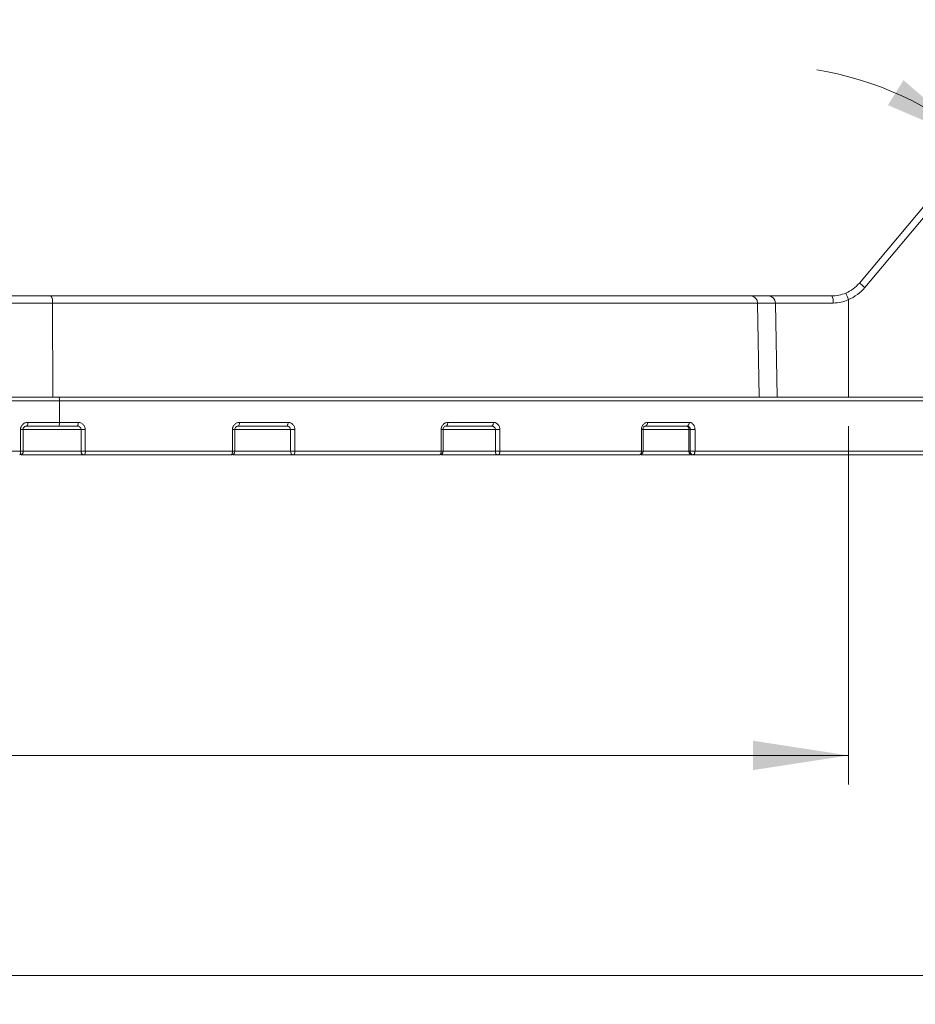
# Model space of a CAD drawing. Header units: millimetres. Extents: x 0 to 420, y 0 to 297.
# Tile 22 of 64: x 112 to 143, y 198 to 232. Entities that reach past the tile are written whole.
import ezdxf

# ---------------------------------------------------------------- set-up
doc = ezdxf.new("R2010")
doc.units = ezdxf.units.MM
doc.styles.add('SLDTEXTSTYLE0', font='TXT', dxfattribs={"width": 0.75})
doc.dimstyles.new('SLDDIMSTYLE0', dxfattribs={"dimtxt": 3.5, "dimasz": 3.302, "dimexe": 0, "dimexo": 0.0625, "dimgap": 0.875, "dimtad": 2, "dimlfac": 2, "dimrnd": 1e-09, "dimzin": 4, "dimdsep": 46, "dimtxsty": 'SLDTEXTSTYLE0', "dimsah": 1, "dimcen": 0.09, "dimadec": 0, "dimazin": 1, "dimtfac": 1, "dimtofl": 0, "dimtmove": 0, "dimatfit": 3, "dimfxl": 1, "dimfrac": 2, "dimtolj": 1, "dimtzin": 12, "dimarcsym": 0})
doc.dimstyles.new('SLDDIMSTYLE1', dxfattribs={"dimtxt": 3.5, "dimasz": 3.302, "dimexe": 0, "dimexo": 0.0625, "dimgap": 0.875, "dimtad": 2, "dimdec": 6, "dimlfac": 2, "dimrnd": 1e-09, "dimzin": 12, "dimdsep": 46, "dimtxsty": 'SLDTEXTSTYLE0', "dimsah": 1, "dimcen": 0.09, "dimadec": 0, "dimazin": 3, "dimtfac": 1, "dimtofl": 0, "dimtmove": 0, "dimatfit": 3, "dimfxl": 1, "dimfrac": 2, "dimtolj": 1, "dimtzin": 12, "dimarcsym": 0})
doc.dimstyles.new('SLDDIMSTYLE6', dxfattribs={"dimtxt": 3.5, "dimasz": 3.302, "dimexe": 0, "dimexo": 0.0625, "dimgap": 0.875, "dimtad": 2, "dimdec": 4, "dimlfac": 2, "dimzin": 12, "dimdsep": 46, "dimtxsty": 'SLDTEXTSTYLE0', "dimsah": 1, "dimcen": 0.09, "dimazin": 3, "dimtfac": 1, "dimtofl": 0, "dimtmove": 0, "dimatfit": 3, "dimfxl": 1, "dimfrac": 2, "dimtolj": 1, "dimtzin": 12, "dimarcsym": 0})

# ---------------------------------------------------------------- blocks, each defined once
blk = doc.blocks.new('_D_9')
at = {"color": 7, "linetype": 'Continuous', "lineweight": 0}
for p, q in [((171.204, 223.028), (171.204, 197.789)), ((42.821, 215.915), (42.821, 197.789)), ((171.204, 198.789), (42.821, 198.789))]:
    blk.add_line(p, q, dxfattribs=at)
for points in [[(42.821, 198.789), (46.123, 198.281), (46.123, 199.297)], [(171.204, 198.789), (167.902, 199.297), (167.902, 198.281)]]:
    blk.add_solid(points, dxfattribs=at)
at = {"color": 7, "linetype": 'Continuous', "lineweight": 0, "insert": (100.742, 203.301), "char_height": 3.5, "attachment_point": 1, "style": 'SLDTEXTSTYLE0'}
blk.add_mtext('256.80', dxfattribs=at)
blk = doc.blocks.new('_D_11')
at = {"color": 7, "linetype": 'Continuous', "lineweight": 0}
for start, end in [(50, 80.7317), (360, 50), (329.2683, 360)]:
    blk.add_arc((137.991, 218.79), 11.464, start, end, dxfattribs=at)
for points in [[(145.36, 227.572), (142.828, 229.751), (142.29, 228.889)], [(149.455, 218.79), (148.49, 215.591), (149.497, 215.449)]]:
    blk.add_solid(points, dxfattribs=at)
at = {"color": 7, "linetype": 'Continuous', "lineweight": 0, "insert": (151.129, 228.537), "char_height": 3.5, "attachment_point": 1, "rotation": 294.1496, "style": 'SLDTEXTSTYLE0'}
blk.add_mtext('50°', dxfattribs=at)
blk = doc.blocks.new('_D_12')
at = {"color": 7, "linetype": 'Continuous', "lineweight": 0}
for p, q in [((140.928, 217.79), (140.928, 205.397)), ((42.821, 215.915), (42.821, 205.397)), ((42.821, 206.397), (140.928, 206.397))]:
    blk.add_line(p, q, dxfattribs=at)
for points in [[(42.821, 206.397), (46.123, 205.889), (46.123, 206.905)], [(140.928, 206.397), (137.626, 206.905), (137.626, 205.889)]]:
    blk.add_solid(points, dxfattribs=at)
at = {"color": 7, "linetype": 'Continuous', "lineweight": 0, "insert": (87.995, 210.909), "char_height": 3.5, "attachment_point": 1, "style": 'SLDTEXTSTYLE0'}
blk.add_mtext('196', dxfattribs=at)

msp = doc.modelspace()

# ---------------------------------------------------------------- linework, layer by layer
at = {"color": 7, "linetype": 'Continuous', "lineweight": 15}
for p, q in [((148.94437235, 231.84356588), (141.30271416, 222.73659456)), ((141.49422389, 222.58025903), (149.13588207, 231.68723035)), ((113.40639372, 222.04444307), (70.73560454, 222.04444307)), ((113.40639372, 222.04444307), (113.4193242, 218.79008162)), ((137.7860811, 222.04444307), (113.40639372, 222.04444307)), ((137.7860811, 222.04444307), (137.84139421, 218.79008162)), ((138.40438616, 222.04444307), (137.7860811, 222.04444307)), ((138.4600718, 218.79008162), (138.40438616, 222.04444307)), ((138.40438616, 222.04444307), (140.39674964, 222.04444307)), ((140.92804309, 218.79008162), (140.92804309, 222.16232616)), ((70.49106438, 218.66507578), (113.65093481, 218.66507578)), ((113.4193242, 218.79008162), (113.51297986, 218.79008162)), ((113.65093481, 218.66507578), (113.65093481, 217.91507798)), ((113.65093481, 218.66507578), (147.92045396, 218.66507578)), ((112.29974222, 216.91507596), (112.29974222, 217.6650812)), ((112.39806939, 216.91507596), (112.39806939, 217.6650812)), ((112.54983399, 217.91507798), (113.65093481, 217.91507798)), ((113.65093481, 217.91507798), (114.29219883, 217.91507798)), ((114.53957673, 217.6650812), (114.3954676, 217.6650812)), ((114.3954676, 217.6650812), (114.3954676, 216.91507596)), ((114.53957673, 217.6650812), (114.53957673, 216.91507596)), ((119.62832328, 216.91507596), (119.62832328, 217.6650812)), ((119.71174743, 216.91507596), (119.71174743, 217.6650812)), ((119.8707987, 217.91507798), (121.55018192, 217.91507798)), ((121.78755369, 217.6650812), (121.63607966, 217.6650812)), ((121.63607966, 217.6650812), (121.63607966, 216.91507596)), ((121.78755369, 217.6650812), (121.78755369, 216.91507596)), ((126.84457567, 216.91507596), (126.84457567, 217.6650812)), ((126.91215988, 216.91507596), (126.91215988, 217.6650812)), ((127.07312595, 217.91507798), (128.65117755, 217.91507798)), ((128.87352895, 217.6650812), (128.71718969, 217.6650812)), ((128.71718969, 217.6650812), (128.71718969, 216.91507596)), ((128.87352895, 217.6650812), (128.87352895, 216.91507596)), ((133.77091479, 216.91507596), (133.77091479, 217.6650812)), ((133.82329609, 216.91507596), (133.82329609, 217.6650812)), ((133.98025375, 217.91507798), (135.42027217, 217.91507798)), ((135.34007039, 217.79007959), (135.32915902, 217.79007959)), ((135.3440341, 217.79007959), (135.34007039, 217.79007959)), ((135.41101854, 217.6650812), (135.4566459, 217.6650812)), ((135.41101854, 217.6650812), (135.41101854, 216.91507596)), ((135.6208865, 217.6650812), (135.4566459, 217.6650812)), ((135.4566459, 217.6650812), (135.4566459, 216.91507596)), ((135.6208865, 217.6650812), (135.6208865, 216.91507596)), ((107.32573833, 216.91507596), (112.29974222, 216.91507596)), ((112.29974222, 216.91507596), (112.39806939, 216.91507596)), ((112.32854989, 216.79007757), (114.50917464, 216.79007757)), ((114.3954676, 216.91507596), (114.53957673, 216.91507596)), ((114.53957673, 216.91507596), (119.62832328, 216.91507596)), ((119.62832328, 216.91507596), (119.71174743, 216.91507596)), ((119.64222979, 216.79007757), (121.74123716, 216.79007757)), ((121.63607966, 216.91507596), (121.78755369, 216.91507596)), ((121.78755369, 216.91507596), (126.84457567, 216.91507596)), ((126.84264224, 216.79007757), (128.81165933, 216.79007757)), ((126.84457567, 216.91507596), (126.91215988, 216.91507596)), ((128.71718969, 216.91507596), (128.87352895, 216.91507596)), ((128.87352895, 216.91507596), (133.77091479, 216.91507596)), ((133.75377845, 216.79007757), (135.4373936, 216.79007757)), ((133.77091479, 216.91507596), (133.82329609, 216.91507596)), ((135.4566459, 216.91507596), (135.41101854, 216.91507596)), ((135.4566459, 216.91507596), (135.6208865, 216.91507596)), ((135.6208865, 216.91507596), (147.92045396, 216.91507596))]:
    msp.add_line(p, q, dxfattribs=at)
at = {"color": 8, "linetype": 'Continuous', "lineweight": 15}
for p, q in [((112.29974222, 217.6650812), (112.39806939, 217.6650812)), ((114.3954676, 217.6650812), (112.39806939, 217.6650812)), ((119.62832328, 217.6650812), (119.71174743, 217.6650812)), ((121.63607966, 217.6650812), (119.71174743, 217.6650812)), ((126.84457567, 217.6650812), (126.91215988, 217.6650812)), ((128.71718969, 217.6650812), (126.91215988, 217.6650812)), ((133.77091479, 217.6650812), (133.82329609, 217.6650812)), ((135.41101854, 217.6650812), (133.82329609, 217.6650812)), ((114.3954676, 216.91507596), (112.39806939, 216.91507596)), ((121.63607966, 216.91507596), (119.71174743, 216.91507596)), ((128.71718969, 216.91507596), (126.91215988, 216.91507596)), ((135.41101854, 216.91507596), (133.82329609, 216.91507596))]:
    msp.add_line(p, q, dxfattribs=at)
at = {"color": 7, "linetype": 'Continuous', "lineweight": 15, "flags": 128}
for points in [[(119.8707987, 217.91507798), (119.86999031, 217.89069223), (119.86759123, 217.86724526), (119.86370202, 217.84563112), (119.85846427, 217.82669175), (119.85208284, 217.81114239), (119.84480363, 217.79959399), (119.83690601, 217.79247868), (119.82869175, 217.79007959)], [(121.55018192, 217.91507798), (121.54930275, 217.89069223), (121.54669505, 217.86724526), (121.54246312, 217.84563112), (121.53677087, 217.82669175), (121.52983066, 217.81114239), (121.52191069, 217.79959399), (121.51332017, 217.79247868), (121.50438693, 217.79007959)], [(127.07312595, 217.91507798), (127.07201582, 217.89069223), (127.06871893, 217.86724526), (127.06336569, 217.84563112), (127.05616471, 217.82669175), (127.04738792, 217.81114239), (127.03737434, 217.79959399), (127.02650767, 217.79247868), (127.01520886, 217.79007959)], [(128.65117755, 217.91507798), (128.65000036, 217.89069223), (128.64650604, 217.86724526), (128.64083242, 217.84563112), (128.6331993, 217.82669175), (128.62390097, 217.81114239), (128.61328762, 217.79959399), (128.60177275, 217.79247868), (128.58979594, 217.79007959)], [(133.98025375, 217.91507798), (133.97884932, 217.89069223), (133.97468817, 217.86724526), (133.96793794, 217.84563112), (133.95884823, 217.82669175), (133.94777294, 217.81114239), (133.93514049, 217.79959399), (133.92143142, 217.79247868), (133.90717473, 217.79007959)], [(135.41101854, 217.6650812), (135.40944275, 217.68946695), (135.40478613, 217.71291393), (135.39722007, 217.73452807), (135.38704258, 217.75346744), (135.37463736, 217.76900935), (135.36048498, 217.7805652), (135.34512934, 217.78767306), (135.32915902, 217.79007959)], [(135.42027217, 217.91507798), (135.41880813, 217.89069223), (135.41446816, 217.86724526), (135.40742364, 217.84563112), (135.39794278, 217.82669175), (135.38639065, 217.81114239), (135.37320685, 217.79959399), (135.35890546, 217.79247868), (135.3440341, 217.79007959)], [(119.58674904, 216.79007757), (119.594859, 216.79247665), (119.60265603, 216.79959196), (119.60984584, 216.81114781), (119.61614531, 216.82668972), (119.62131601, 216.8456291), (119.62515678, 216.86724323), (119.62752234, 216.89069021), (119.62832328, 216.91507596)], [(121.78755369, 216.91507596), (121.78666335, 216.89069021), (121.78402584, 216.86724323), (121.77974921, 216.8456291), (121.77398618, 216.82668972), (121.76696774, 216.81114781), (121.75896209, 216.79959196), (121.75027471, 216.79247665), (121.74123716, 216.79007757)], [(126.78716149, 216.79007757), (126.79836344, 216.79247665), (126.80913326, 216.79959196), (126.81906115, 216.81114781), (126.82775971, 216.82668972), (126.83490109, 216.8456291), (126.8402059, 216.86724323), (126.84347298, 216.89069021), (126.84457567, 216.91507596)], [(128.87352895, 216.91507596), (128.87234058, 216.89069021), (128.86882018, 216.86724323), (128.86310186, 216.8456291), (128.85540914, 216.82668972), (128.84603258, 216.81114781), (128.83533728, 216.79959196), (128.82372927, 216.79247665), (128.81165933, 216.79007757)], [(133.69829398, 216.79007757), (133.71246126, 216.79247665), (133.72608464, 216.79959196), (133.7386426, 216.81114781), (133.74964711, 216.82668972), (133.75867721, 216.8456291), (133.76538646, 216.86724323), (133.76952153, 216.89069021), (133.77091479, 216.91507596)], [(135.41101854, 216.91507596), (135.41259062, 216.89069021), (135.41724723, 216.86724323), (135.42481329, 216.8456291), (135.43499079, 216.82668972), (135.447396, 216.81114781), (135.46154838, 216.79959196), (135.47690403, 216.79247665), (135.49287435, 216.79007757)], [(135.6208865, 216.91507596), (135.61941501, 216.89069021), (135.61504897, 216.86724323), (135.60796347, 216.8456291), (135.59842672, 216.82668972), (135.58680754, 216.81114781), (135.57355296, 216.79959196), (135.55916589, 216.79247665), (135.54420885, 216.79007757)]]:
    msp.add_lwpolyline(points, dxfattribs=at)
at = {"color": 7, "linetype": 'Continuous', "lineweight": 15}
for centre, radius, start, end in [((138.48589542, 219.09054842), 4.60739842, 49.23679743, 52.311472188), ((132.59038489, 218.71204301), 9.02335847, 22.480711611, 24.042709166), ((113.09521926, 222.10177136), 0.31641124, 349.56133506, 36.522818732), ((137.53942756, 222.04344718), 0.24665555, 0.231336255, 89.244047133), ((138.15690689, 222.04260711), 0.24748608, 0.425048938, 89.437494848), ((140.0619985, 222.10237208), 0.3397265, 350.182144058, 33.540776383), ((113.49226933, 218.69470166), 0.16140764, 349.423572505, 36.222742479), ((112.38491487, 217.88528879), 0.16758793, 325.381122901, 10.238882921), ((113.49229441, 217.88545208), 0.16138299, 323.774135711, 10.578071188), ((114.13899932, 217.88561094), 0.15600768, 322.240364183, 10.88754807), ((112.27306873, 216.91507838), 0.125, 270, 360), ((112.13328275, 216.88525126), 0.16911022, 325.750971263, 10.157955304), ((114.51510335, 216.90968775), 0.11975702, 177.421229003, 267.162345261), ((114.38829933, 216.88567324), 0.15410832, 321.660873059, 10.999039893), ((119.58674747, 216.91507838), 0.125, 270, 360), ((121.75209683, 216.90594565), 0.11637588, 175.500216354, 264.645627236), ((126.7871616, 216.91507838), 0.125, 270, 360), ((128.82939177, 216.90167686), 0.1129993, 173.190026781, 260.971529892), ((133.69829554, 216.91507838), 0.125, 270, 360), ((135.5669263, 216.8991601), 0.11142299, 171.787678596, 258.235775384)]:
    msp.add_arc(centre, radius, start, end, dxfattribs=at)
for points in [[(141.30271432, 222.73659387), (141.17573522, 222.58526608), (141.01291542, 222.46507847), (140.83089591, 222.38831477)], [(140.83089591, 222.38831477), (140.6743911, 222.32231147), (140.50962108, 222.29007838), (140.34515876, 222.29007838)], [(140.92804334, 222.16232514), (141.14646675, 222.25444159), (141.34185053, 222.39866674), (141.49422543, 222.58026007)], [(113.34949304, 222.29007838), (106.37419041, 222.29007838), (99.23436743, 222.29007838), (92.07099911, 222.29007838)], [(138.15933657, 222.29007838), (137.96685926, 222.29007838), (137.76475407, 222.29007838), (137.54268195, 222.29007838)], [(140.39674782, 222.04444148), (140.57659959, 222.04444149), (140.75687722, 222.08313494), (140.92804334, 222.16232514)], [(112.52283088, 217.79007838), (112.90021517, 217.79007838), (113.24611674, 217.79007838), (113.6224797, 217.79007838)], [(113.6224797, 217.79007838), (113.84227516, 217.79007838), (114.04315193, 217.79007838), (114.26233762, 217.79007838)], [(119.82869011, 217.79007838), (120.39517288, 217.79007838), (120.94457013, 217.79007838), (121.5043878, 217.79007838)], [(127.01520987, 217.79007838), (127.54890576, 217.79007838), (128.06516543, 217.79007838), (128.58979752, 217.79007838)], [(133.9071734, 217.79007838), (134.39572339, 217.79007838), (134.86682489, 217.79007838), (135.34403251, 217.79007838)], [(114.50917333, 216.79007838), (116.2263225, 216.79007838), (117.91721798, 216.79007838), (119.58674747, 216.79007838)], [(121.7412381, 216.79007838), (123.46127531, 216.79007838), (125.14222808, 216.79007838), (126.7871616, 216.79007838)], [(128.81165902, 216.79007838), (130.49398237, 216.79007838), (132.1224273, 216.79007838), (133.69829554, 216.79007838)], [(135.49287469, 216.79007838), (135.51051852, 216.79007838), (135.5275459, 216.79007838), (135.54420716, 216.79007838)], [(135.54420716, 216.79007838), (140.30585923, 216.79007838), (144.44870522, 216.79007838), (147.81677521, 216.79007838)]]:
    msp.add_open_spline(points, degree=3, dxfattribs=at)
for points, knots in [([(137.54268195, 222.29007838), (136.16649017, 222.29007838), (133.17155426, 222.29007838), (124.62182897, 222.29007838), (119.23634257, 222.29007838), (113.34949304, 222.29007838)], [0, 0, 0, 0, 0.5, 0.5, 1, 1, 1, 1]), ([(140.34515876, 222.29007838), (139.80511245, 222.29007838), (139.31023158, 222.29007838), (138.5333154, 222.29007838), (138.26823226, 222.29007838), (138.15933657, 222.29007838)], [0, 0, 0, 0, 0.5, 0.5, 1, 1, 1, 1]), ([(92.07099911, 218.79007838), (92.29767825, 218.79007838), (92.75095558, 218.79007838), (93.43072689, 218.79007838), (94.11022041, 218.79007838), (94.78943615, 218.79007838), (95.46837411, 218.79007838), (96.14703426, 218.79007838), (96.82541662, 218.79007838), (97.50352116, 218.79007838), (98.1813479, 218.79007838), (98.85889682, 218.79007838), (99.53616792, 218.79007838), (100.21316118, 218.79007838), (100.88987664, 218.79007838), (101.56631416, 218.79007838), (102.2424742, 218.79007838), (103.14344679, 218.79007838), (104.2680296, 218.79007838), (105.6145468, 218.79007838), (106.9577305, 218.79007838), (108.29757095, 218.79007838), (109.63409738, 218.79007838), (110.96720157, 218.79007838), (112.29728639, 218.79007838), (113.18065665, 218.79007838), (113.6224797, 218.79007838)], [0, 0, 0, 0, 0.03127754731, 0.06254392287, 0.09380073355, 0.12504958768, 0.15629209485, 0.18752986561, 0.21876451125, 0.24999764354, 0.28123087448, 0.31246581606, 0.34370408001, 0.37494727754, 0.4061970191, 0.43745491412, 0.46872257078, 0.50000159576, 0.56254512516, 0.62505039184, 0.68753026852, 0.74999764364, 0.81246541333, 0.87494647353, 0.93745371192, 1, 1, 1, 1]), ([(113.6224797, 218.79007838), (113.79234731, 218.79007838), (114.13202655, 218.79007838), (114.6400419, 218.79007838), (115.14682784, 218.79007838), (115.6522846, 218.79007838), (116.15643891, 218.79007838), (116.65928355, 218.79007838), (117.16082058, 218.79007838), (117.66104892, 218.79007838), (118.1599708, 218.79007838), (119.33136779, 218.79007838), (121.1599067, 218.79007838), (123.61860319, 218.79007838), (126.03435453, 218.79007838), (128.40439427, 218.79007838), (130.71639982, 218.79007838), (132.96449563, 218.79007838), (135.14059917, 218.79007838), (137.23633721, 218.79007838), (139.24783503, 218.79007838), (141.16501145, 218.79007838), (142.9878934, 218.79007838), (144.36520493, 218.79007838), (145.35447546, 218.79007838), (145.99404734, 218.79007838), (146.61782592, 218.79007838), (147.22726809, 218.79007838), (147.62023817, 218.79007838), (147.81677521, 218.79007838)], [0, 0, 0, 0, 0.012314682, 0.0246253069, 0.0369329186, 0.0492385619, 0.0615432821, 0.0738481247, 0.0861541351, 0.0984623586, 0.1107738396, 0.123089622, 0.1854410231, 0.2477985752, 0.3107052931, 0.3736182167, 0.4368063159, 0.5000006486, 0.5631887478, 0.6263830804, 0.6892897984, 0.752202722, 0.8145541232, 0.8769116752, 0.9015367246, 0.9261497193, 0.9507590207, 0.9753729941, 1, 1, 1, 1]), ([(112.29974165, 217.66507838), (112.30020108, 217.67615298), (112.30111646, 217.69821863), (112.30800372, 217.73077582), (112.32061465, 217.76724257), (112.34146142, 217.806149), (112.37287456, 217.84394287), (112.41092339, 217.87487747), (112.45433737, 217.89744644), (112.50120047, 217.91234922), (112.53366171, 217.91417086), (112.54983356, 217.91507838)], [0, 0, 0, 0, 0.0836830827, 0.1667349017, 0.2506758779, 0.3756050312, 0.4998139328, 0.6234993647, 0.7490809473, 0.8749946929, 1, 1, 1, 1]), ([(112.38677273, 217.66507838), (112.38677274, 217.69823855), (112.40197938, 217.73108015), (112.4524818, 217.77690664), (112.48772875, 217.79007838), (112.52283088, 217.79007838)], [0, 0, 0, 0, 0.5, 0.5, 1, 1, 1, 1]), ([(114.26233762, 217.79007838), (114.29693925, 217.79007838), (114.33146981, 217.77682185), (114.38082104, 217.73082349), (114.39546933, 217.69818654), (114.39546933, 217.66507838)], [0, 0, 0, 0, 0.5, 0.5, 1, 1, 1, 1]), ([(114.2921998, 217.91507838), (114.30290188, 217.91467757), (114.32426602, 217.91387744), (114.35589506, 217.90726583), (114.39153123, 217.89508717), (114.42975371, 217.87482413), (114.46734424, 217.84392066), (114.49845956, 217.80605651), (114.52141987, 217.76235961), (114.53664604, 217.71477737), (114.53860091, 217.68164683), (114.53957854, 217.66507838)], [0, 0, 0, 0, 0.08346054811, 0.16660907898, 0.2508306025, 0.37606700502, 0.49995856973, 0.62406547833, 0.74937408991, 0.87466295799, 1, 1, 1, 1]), ([(119.62832289, 217.66507838), (119.62877075, 217.67617757), (119.62966312, 217.69829321), (119.63637633, 217.73091943), (119.64866915, 217.76744666), (119.66895536, 217.80638848), (119.69948019, 217.84415992), (119.73638842, 217.87502678), (119.77843285, 217.89752637), (119.82377581, 217.91236112), (119.85515993, 217.91417472), (119.87079779, 217.91507838)], [0, 0, 0, 0, 0.0836607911, 0.1666979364, 0.2506536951, 0.3756049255, 0.4998021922, 0.6234937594, 0.7490611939, 0.8749639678, 1, 1, 1, 1]), ([(119.7117139, 217.6650812), (119.71346691, 217.68178077), (119.71696274, 217.71508283), (119.74515521, 217.75710911), (119.78663258, 217.78612967), (119.81969562, 217.79014371), (119.83635094, 217.79216576)], [0, 0, 0, 0, 0.2478903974, 0.4943397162, 0.7452764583, 1, 1, 1, 1]), ([(121.5043878, 217.79007838), (121.53860435, 217.79007838), (121.57274154, 217.77685216), (121.62157362, 217.73086983), (121.63608141, 217.69822486), (121.63608141, 217.66507838)], [0, 0, 0, 0, 0.5, 0.5, 1, 1, 1, 1]), ([(121.55018186, 217.91507838), (121.56044736, 217.91467831), (121.58093841, 217.91387971), (121.61127122, 217.90728005), (121.64544936, 217.89512057), (121.68211226, 217.8748808), (121.71818573, 217.84399678), (121.74805719, 217.80613971), (121.77010811, 217.76242767), (121.78473564, 217.7148171), (121.78661396, 217.68165916), (121.78755322, 217.66507838)], [0, 0, 0, 0, 0.0834758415, 0.1666269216, 0.25083167, 0.3760764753, 0.499962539, 0.6240897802, 0.7493874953, 0.874680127, 1, 1, 1, 1]), ([(126.84457731, 217.66507838), (126.84500007, 217.6761825), (126.84584247, 217.6983088), (126.85217939, 217.73095053), (126.86378132, 217.76749116), (126.88292211, 217.80644174), (126.91171138, 217.84420776), (126.94650706, 217.87506095), (126.98612645, 217.89754418), (127.02884259, 217.9123642), (127.05839909, 217.9141757), (127.07312726, 217.91507838)], [0, 0, 0, 0, 0.0836510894, 0.1666850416, 0.2506486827, 0.3755939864, 0.4997997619, 0.6234833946, 0.7490567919, 0.8749536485, 1, 1, 1, 1]), ([(126.91215988, 217.6650812), (126.91336745, 217.67937765), (126.91594738, 217.70992149), (126.93717738, 217.75169391), (126.96758172, 217.77794104), (126.99900087, 217.79059106), (127.0166854, 217.79163222), (127.02574771, 217.79216576)], [0, 0, 0, 0, 0.20580964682, 0.43970469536, 0.70359078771, 0.84810722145, 1, 1, 1, 1]), ([(128.58979752, 217.79007838), (128.62290081, 217.79007838), (128.65591354, 217.7768683), (128.70315231, 217.73089447), (128.71719033, 217.69824534), (128.71719033, 217.66507838)], [0, 0, 0, 0, 0.5, 0.5, 1, 1, 1, 1]), ([(128.65117886, 217.91507838), (128.66079474, 217.9146787), (128.6799883, 217.91388091), (128.70839669, 217.90728762), (128.7404061, 217.89513834), (128.77474253, 217.87491094), (128.80853299, 217.84403724), (128.83651826, 217.80618397), (128.85718007, 217.7624639), (128.87088788, 217.71483826), (128.87264822, 217.68166572), (128.87352844, 217.66507838)], [0, 0, 0, 0, 0.08348397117, 0.16663636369, 0.25083211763, 0.37608136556, 0.49996463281, 0.6241028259, 0.74939472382, 0.87468927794, 1, 1, 1, 1]), ([(133.77091513, 217.66507838), (133.77130254, 217.67618264), (133.7720745, 217.69830925), (133.77788142, 217.73095142), (133.78851262, 217.76749244), (133.80605085, 217.80644328), (133.83242686, 217.84420914), (133.86430157, 217.87506194), (133.90058923, 217.89754469), (133.93970718, 217.91236429), (133.96676795, 217.91417573), (133.9802525, 217.91507838)], [0, 0, 0, 0, 0.08365080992, 0.16668466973, 0.25064853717, 0.37559367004, 0.49979969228, 0.62348309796, 0.74905666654, 0.87495335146, 1, 1, 1, 1]), ([(133.82329609, 217.6650812), (133.82493444, 217.68314529), (133.82820167, 217.71916915), (133.8511507, 217.76106328), (133.88311229, 217.78851637), (133.90799615, 217.7909472), (133.92047029, 217.79216576)], [0, 0, 0, 0, 0.2498471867, 0.4982514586, 0.7484763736, 1, 1, 1, 1]), ([(135.34403251, 217.79007838), (135.37445387, 217.79007838), (135.40366218, 217.7767837), (135.44476871, 217.73071455), (135.45664596, 217.69807475), (135.45664596, 217.66507838)], [0, 0, 0, 0, 0.5, 0.5, 1, 1, 1, 1]), ([(135.42027257, 217.91507838), (135.42898461, 217.91467662), (135.44637588, 217.91387462), (135.47211009, 217.90724608), (135.50108581, 217.89503827), (135.53213279, 217.87473413), (135.56259699, 217.84377812), (135.58775248, 217.80587483), (135.60627121, 217.76219939), (135.61852969, 217.71467609), (135.62010128, 217.6816182), (135.6208876, 217.66507838)], [0, 0, 0, 0, 0.0834584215, 0.1666026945, 0.2508316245, 0.376060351, 0.4999270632, 0.6239338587, 0.7493159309, 0.8745754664, 1, 1, 1, 1])]:
    msp.add_open_spline(points, degree=3, knots=knots, dxfattribs=at)

# ---------------------------------------------------------------- dimensions: what is measured, and where the dimension line sits
at = {"color": 7, "linetype": 'Continuous', "lineweight": 0}
dim = msp.add_angular_dim_2l(base=(148.38093429, 223.63489355), line1=((46.30060302, 218.79007838), (164.05354404, 218.79007838)), line2=((141.30271432, 222.73659387), (148.94436867, 231.84356289)), dimstyle='SLDDIMSTYLE6', dxfattribs=at)
dim.commit()
dim.dimension.update_dxf_attribs({"geometry": '_D_11', "text_midpoint": (148.45169466, 223.48015976), "dimtype": 162})
for base, p1, p2, dimstyle, picture, middle in [((42.82099911, 198.7893534), (171.20354404, 224.02757838), (42.82099911, 216.91507838), 'SLDDIMSTYLE0', '_D_9', (107.85429325, 198.7893534)), ((140.9280433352, 206.397265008), (42.8209991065, 216.9150783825), (140.9280433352, 218.7900783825), 'SLDDIMSTYLE1', '_D_12', (91.8745212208, 206.397265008))]:
    dim = msp.add_linear_dim(base=base, p1=p1, p2=p2, dimstyle=dimstyle, dxfattribs=at)
    dim.commit()
    dim.dimension.update_dxf_attribs({"geometry": picture, "text_midpoint": middle, "dimtype": 160})

doc.saveas('drawing.dxf')
